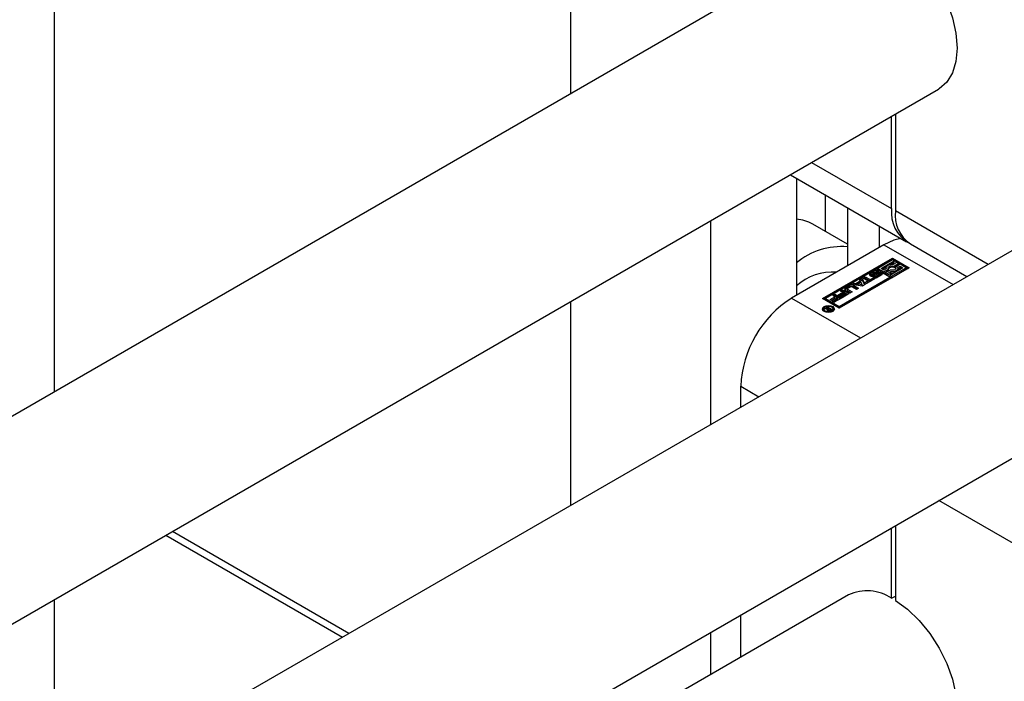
# Model space of a CAD drawing. Header units: millimetres. Extents: x 0 to 25230, y 0 to 17820.
# Tile 82 of 244: x 9648 to 9757, y 11514 to 11588. Entities that reach past the tile are written whole.
import ezdxf

# ---------------------------------------------------------------- set-up
doc = ezdxf.new("R2010")
doc.units = ezdxf.units.MM
doc.linetypes.add('SLD-Sólida', pattern=[0])
doc.layers.add('REFERÊNCIAS', color=9, linetype='SLD-Sólida')

msp = doc.modelspace()

# ---------------------------------------------------------------- linework, layer by layer
at = {"color": 7, "linetype": 'SLD-Sólida', "lineweight": 25, "ltscale": 30}
for p, q in [((9708.8, 11666.65), (9708.8, 11579.4)), ((9739.69, 11597.23), (8684.86, 10988.29)), ((8704.86, 10976.75), (9749.69, 11579.91)), ((9744.48, 11566.65), (9744.48, 11576.9)), ((9744.9, 11577.15), (9744.9, 11566.4)), ((9779.29, 11574.37), (8724.46, 10965.43)), ((9735.59, 11571.78), (9744.48, 11566.65)), ((9733.25, 11570.42), (9746.13, 11562.98)), ((9733.9, 11570.04), (9733.9, 11557.03)), ((9737.09, 11568.21), (9737.09, 11564.15)), ((9739.56, 11566.78), (9739.56, 11560.3)), ((9755.19, 11560.46), (9744.9, 11566.4)), ((9724.36, 11565.29), (9724.36, 11542.66)), ((9739.56, 11562.72), (9735.73, 11564.93)), ((9743.1, 11564.74), (9743.1, 11562.34)), ((9743.63, 11562.64), (9733.37, 11556.72)), ((9743.63, 11562.64), (9751.3, 11558.22)), ((9746.56, 11562.74), (9752.85, 11559.11)), ((9736.8, 11556.66), (9744.58, 11561.15)), ((9744.58, 11560.99), (9736.95, 11556.58)), ((9744.58, 11560.95), (9742.96, 11560.01)), ((9743.31, 11560.01), (9744.76, 11560.85)), ((9744.28, 11560.41), (9744.76, 11560.69)), ((9744.58, 11561.15), (9746.44, 11560.08)), ((9744.58, 11561.15), (9744.58, 11560.99)), ((9744.58, 11560.99), (9746.3, 11560)), ((9744.76, 11560.85), (9744.58, 11560.95)), ((9745.07, 11560.67), (9744.66, 11560.43)), ((9744.72, 11560.26), (9745.25, 11560.57)), ((9744.72, 11560.1), (9745.25, 11560.4)), ((9744.76, 11560.69), (9744.76, 11560.85)), ((9745.42, 11560.47), (9744.9, 11560.16)), ((9745.25, 11560.57), (9745.07, 11560.67)), ((9745.25, 11560.4), (9745.25, 11560.57)), ((9746.09, 11560.08), (9745.42, 11560.47)), ((9742.78, 11559.91), (9737.15, 11556.66)), ((9746.44, 11560.08), (9738.66, 11555.59)), ((9742.11, 11559.27), (9742.05, 11559.22)), ((9742.11, 11559.44), (9742.55, 11559.69)), ((9742.11, 11559.27), (9742.55, 11559.53)), ((9742.11, 11559.27), (9742.11, 11559.44)), ((9742.29, 11559.29), (9742.29, 11559.13)), ((9742.29, 11559.12), (9742.29, 11559.29)), ((9742.7, 11559.56), (9742.33, 11559.35)), ((9742.42, 11559.29), (9742.84, 11559.52)), ((9742.42, 11559.12), (9742.84, 11559.36)), ((9742.42, 11559.12), (9742.42, 11559.29)), ((9742.55, 11559.53), (9742.55, 11559.69)), ((9742.99, 11559.4), (9742.56, 11559.17)), ((9742.71, 11559.13), (9743.08, 11559.35)), ((9744.29, 11559.04), (9742.78, 11559.91)), ((9743.02, 11559.68), (9742.83, 11559.58)), ((9742.83, 11559.58), (9742.83, 11559.58)), ((9742.84, 11559.36), (9742.84, 11559.52)), ((9742.96, 11559.85), (9742.96, 11560.01)), ((9742.96, 11560.01), (9743.62, 11559.63)), ((9742.96, 11559.85), (9743.62, 11559.46)), ((9743.08, 11559.18), (9743.08, 11559.35)), ((9743.11, 11559.21), (9743.11, 11559.37)), ((9743.13, 11559.24), (9743.13, 11559.4)), ((9743.13, 11559.23), (9743.13, 11559.4)), ((9743.62, 11559.83), (9743.31, 11560.01)), ((9743.45, 11559.93), (9743.89, 11560.19)), ((9743.86, 11559.97), (9743.62, 11559.83)), ((9743.62, 11559.63), (9744.15, 11559.93)), ((9743.62, 11559.46), (9744.15, 11559.77)), ((9743.62, 11559.46), (9743.62, 11559.63)), ((9744.32, 11559.83), (9743.8, 11559.53)), ((9743.8, 11559.53), (9743.97, 11559.43)), ((9743.8, 11559.36), (9743.8, 11559.53)), ((9743.8, 11559.36), (9743.97, 11559.26)), ((9743.85, 11560.05), (9743.85, 11559.96)), ((9743.97, 11559.43), (9744.39, 11559.67)), ((9743.97, 11559.26), (9744.39, 11559.5)), ((9743.97, 11559.26), (9743.97, 11559.43)), ((9744.15, 11559.77), (9744.15, 11559.93)), ((9745.74, 11560.08), (9744.29, 11559.24)), ((9744.39, 11559.5), (9744.39, 11559.67)), ((9744.46, 11559.14), (9746.09, 11560.08)), ((9744.46, 11558.98), (9746.09, 11559.92)), ((9744.72, 11560.1), (9744.72, 11560.26)), ((9744.9, 11560), (9744.9, 11560.16)), ((9744.9, 11560), (9744.92, 11559.97)), ((9745.18, 11560.13), (9745.42, 11560.26)), ((9745.2, 11559.97), (9745.42, 11560.1)), ((9745.2, 11559.88), (9745.2, 11560.05)), ((9745.42, 11560.26), (9745.74, 11560.08)), ((9745.42, 11560.1), (9745.42, 11560.26)), ((9745.42, 11560.1), (9745.6, 11560)), ((9746.09, 11559.92), (9746.09, 11560.08)), ((9738.66, 11555.79), (9744.29, 11559.04)), ((9738.66, 11555.63), (9744.29, 11558.88)), ((9740.07, 11558.23), (9740.33, 11558.38)), ((9741.19, 11558.04), (9740.07, 11558.23)), ((9740.29, 11558.19), (9740.33, 11558.22)), ((9740.33, 11558.38), (9740.51, 11558.35)), ((9740.33, 11558.22), (9740.33, 11558.38)), ((9740.33, 11558.22), (9740.51, 11558.18)), ((9740.51, 11558.35), (9741, 11558.63)), ((9740.51, 11558.18), (9741, 11558.46)), ((9740.51, 11558.18), (9740.51, 11558.35)), ((9741.07, 11558.49), (9740.76, 11558.3)), ((9740.76, 11558.3), (9741.2, 11558.23)), ((9740.76, 11558.14), (9740.76, 11558.3)), ((9740.94, 11558.73), (9741.19, 11558.88)), ((9741, 11558.63), (9740.94, 11558.73)), ((9741, 11558.6), (9741.19, 11558.72)), ((9741, 11558.46), (9741, 11558.63)), ((9741.2, 11558.23), (9741.07, 11558.49)), ((9741.19, 11558.88), (9741.54, 11558.23)), ((9741.19, 11558.72), (9741.19, 11558.88)), ((9741.19, 11558.72), (9741.47, 11558.2)), ((9741.54, 11558.23), (9741.19, 11558.04)), ((9741.2, 11558.06), (9741.2, 11558.23)), ((9741.29, 11558.94), (9741.53, 11559.08)), ((9741.84, 11558.62), (9741.29, 11558.94)), ((9741.43, 11558.86), (9741.53, 11558.91)), ((9741.52, 11558.43), (9741.84, 11558.62)), ((9741.7, 11558.33), (9741.52, 11558.43)), ((9741.53, 11559.08), (9742.08, 11558.76)), ((9741.53, 11558.91), (9741.53, 11559.08)), ((9741.53, 11558.91), (9742.08, 11558.59)), ((9741.66, 11558.35), (9741.84, 11558.46)), ((9742.59, 11558.84), (9741.7, 11558.33)), ((9741.84, 11558.46), (9741.84, 11558.62)), ((9742.08, 11558.76), (9742.41, 11558.94)), ((9742.08, 11558.59), (9742.41, 11558.78)), ((9742.08, 11558.59), (9742.08, 11558.76)), ((9742.29, 11559.12), (9742.29, 11559.12)), ((9742.33, 11559.12), (9742.33, 11559.26)), ((9742.37, 11559.12), (9742.37, 11559.27)), ((9742.4, 11559.01), (9742.58, 11559.11)), ((9742.41, 11558.94), (9742.59, 11558.84)), ((9742.41, 11558.78), (9742.41, 11558.94)), ((9742.41, 11558.78), (9742.44, 11558.76)), ((9742.42, 11559.12), (9742.42, 11559.12)), ((9742.58, 11558.95), (9742.58, 11559.11)), ((9742.58, 11558.95), (9742.58, 11558.95)), ((9742.58, 11558.95), (9742.58, 11558.95)), ((9742.6, 11558.95), (9742.6, 11559.11)), ((9742.64, 11558.95), (9742.64, 11559.11)), ((9742.68, 11558.95), (9742.68, 11559.12)), ((9742.71, 11558.97), (9743.08, 11559.18)), ((9742.71, 11558.97), (9742.71, 11559.13)), ((9743.3, 11559.25), (9742.87, 11559)), ((9744.29, 11559.08), (9744.29, 11559.24)), ((9744.29, 11559.24), (9744.46, 11559.14)), ((9744.29, 11559.08), (9744.46, 11558.98)), ((9744.29, 11558.88), (9744.29, 11559.04)), ((9744.46, 11558.98), (9744.46, 11559.14)), ((9737.93, 11557), (9738.17, 11557.14)), ((9738.17, 11557.14), (9738.9, 11556.71)), ((9738.17, 11556.97), (9738.17, 11557.14)), ((9738.52, 11557.05), (9739.05, 11557.36)), ((9738.66, 11556.97), (9739.05, 11557.19)), ((9739.23, 11557.25), (9738.69, 11556.94)), ((9738.79, 11556.86), (9739.35, 11557.18)), ((9738.8, 11557.5), (9739.04, 11557.64)), ((9739.05, 11557.36), (9738.8, 11557.5)), ((9738.94, 11557.42), (9739.04, 11557.47)), ((9739.77, 11557.22), (9738.97, 11556.75)), ((9739.04, 11557.64), (9739.77, 11557.22)), ((9739.04, 11557.47), (9739.04, 11557.64)), ((9739.04, 11557.47), (9739.63, 11557.13)), ((9739.05, 11557.19), (9739.05, 11557.36)), ((9739.35, 11557.18), (9739.23, 11557.25)), ((9739.33, 11557.83), (9739.83, 11558.12)), ((9739.33, 11557.67), (9739.83, 11557.96)), ((9739.33, 11557.67), (9739.33, 11557.83)), ((9739.85, 11557.26), (9739.33, 11557.57)), ((9739.35, 11557.02), (9739.35, 11557.18)), ((9739.56, 11557.73), (9739.56, 11557.57)), ((9739.93, 11557.97), (9739.59, 11557.77)), ((9739.59, 11557.69), (9740.09, 11557.4)), ((9739.59, 11557.53), (9739.59, 11557.69)), ((9739.59, 11557.53), (9739.95, 11557.32)), ((9739.83, 11557.96), (9739.83, 11558.12)), ((9740.09, 11557.4), (9739.85, 11557.26)), ((9740.57, 11557.68), (9740.07, 11557.97)), ((9740.29, 11558.12), (9740.81, 11557.82)), ((9740.29, 11557.96), (9740.29, 11558.12)), ((9740.29, 11557.96), (9740.67, 11557.74)), ((9740.81, 11557.82), (9740.57, 11557.68)), ((9740.76, 11558.14), (9741.2, 11558.06)), ((8735.47, 10948.7), (9789.29, 11557.05)), ((9708.8, 11556.31), (9708.8, 11533.68)), ((9733.37, 11556.72), (9741.04, 11552.3)), ((9738.66, 11555.59), (9736.8, 11556.66)), ((9737.15, 11556.5), (9737.15, 11556.66)), ((9737.15, 11556.66), (9738.66, 11555.79)), ((9737.15, 11556.5), (9738.66, 11555.63)), ((9737.65, 11556.55), (9738.18, 11556.85)), ((9737.82, 11556.44), (9737.65, 11556.55)), ((9737.79, 11556.46), (9738.18, 11556.69)), ((9738.36, 11556.75), (9737.82, 11556.44)), ((9737.92, 11556.35), (9738.48, 11556.68)), ((9738.1, 11556.25), (9737.92, 11556.35)), ((9738.18, 11556.85), (9737.93, 11557)), ((9738.06, 11556.27), (9738.48, 11556.52)), ((9738.07, 11556.92), (9738.17, 11556.97)), ((9738.9, 11556.71), (9738.1, 11556.25)), ((9738.17, 11556.97), (9738.76, 11556.63)), ((9738.18, 11556.69), (9738.18, 11556.85)), ((9738.48, 11556.68), (9738.36, 11556.75)), ((9738.48, 11556.52), (9738.48, 11556.68)), ((9738.69, 11556.94), (9738.52, 11557.05)), ((9738.97, 11556.75), (9738.79, 11556.86)), ((9738.93, 11556.77), (9739.35, 11557.02)), ((9736.95, 11555.5), (9736.95, 11555.33)), ((9736.95, 11555.33), (9736.98, 11555.23)), ((9737, 11555.53), (9737.12, 11555.6)), ((9737.33, 11555.49), (9737, 11555.53)), ((9737.12, 11555.6), (9737.49, 11555.54)), ((9737.12, 11555.52), (9737.12, 11555.6)), ((9737.25, 11555.68), (9737.35, 11555.73)), ((9737.49, 11555.54), (9737.25, 11555.68)), ((9737.33, 11555.36), (9737.33, 11555.49)), ((9737.33, 11555.4), (9737.42, 11555.39)), ((9737.35, 11555.73), (9737.86, 11555.44)), ((9737.35, 11555.62), (9737.35, 11555.73)), ((9737.42, 11555.44), (9737.42, 11555.31)), ((9737.45, 11555.3), (9737.45, 11555.4)), ((9737.49, 11555.51), (9737.49, 11555.54)), ((9737.51, 11555.53), (9737.49, 11555.51)), ((9737.49, 11555.3), (9737.49, 11555.38)), ((9737.68, 11555.43), (9737.51, 11555.53)), ((9737.56, 11555.3), (9737.56, 11555.38)), ((9737.61, 11555.4), (9737.63, 11555.4)), ((9737.61, 11555.31), (9737.61, 11555.4)), ((9737.63, 11555.4), (9737.64, 11555.41)), ((9737.63, 11555.31), (9737.63, 11555.4)), ((9737.64, 11555.41), (9737.68, 11555.43)), ((9737.64, 11555.32), (9737.64, 11555.41)), ((9737.68, 11555.34), (9737.68, 11555.43)), ((9737.68, 11555.38), (9737.72, 11555.36)), ((9737.86, 11555.44), (9737.69, 11555.34)), ((9737.95, 11555.23), (9737.97, 11555.33)), ((9737.97, 11555.33), (9737.97, 11555.5)), ((9738.66, 11555.79), (9738.66, 11555.63)), ((9727.72, 11544.6), (9727.72, 11546.93)), ((9727.72, 11546.93), (9729.73, 11545.76)), ((9761.66, 11527.33), (9749.73, 11534.22)), ((9744.48, 11523.37), (9744.48, 11531.18)), ((9744.9, 11531.43), (9744.9, 11523.12)), ((9739.69, 11523.74), (9420.82, 11339.67)), ((9744.48, 11523.37), (9744.9, 11523.61)), ((9727.72, 11516.83), (9727.72, 11521.51)), ((9724.36, 11519.57), (9724.36, 11514.89))]:
    msp.add_line(p, q, dxfattribs=at)
at = {"color": 7, "linetype": 'SLD-Sólida', "lineweight": 25, "ltscale": 30, "flags": 128}
for points in [[(9744.9, 11596.61), (9746.25, 11595.63), (9747.54, 11594.4), (9748.73, 11592.94), (9749.76, 11591.33), (9750.61, 11589.61), (9751.24, 11587.86), (9751.63, 11586.13), (9751.76, 11584.49), (9751.63, 11583), (9751.24, 11581.72), (9750.61, 11580.69), (9749.76, 11579.96), (9749.69, 11579.91)], [(9745.49, 11563.35), (9744.73, 11563.15), (9743.63, 11562.64)], [(9744.66, 11560.43), (9744.49, 11560.44), (9744.33, 11560.42), (9744.18, 11560.38), (9744.04, 11560.32), (9743.94, 11560.25), (9743.88, 11560.16), (9743.85, 11560.06), (9743.86, 11559.97)], [(9742.56, 11559.17), (9742.46, 11559.13), (9742.33, 11559.12), (9742.21, 11559.13), (9742.11, 11559.17), (9742.04, 11559.23), (9742.01, 11559.31), (9742.04, 11559.38), (9742.11, 11559.44)], [(9742.84, 11559.52), (9742.95, 11559.56), (9743.07, 11559.57), (9743.2, 11559.56), (9743.3, 11559.52), (9743.37, 11559.46), (9743.4, 11559.39), (9743.38, 11559.31), (9743.3, 11559.25)], [(9742.99, 11559.4), (9742.95, 11559.4), (9742.84, 11559.36)], [(9744.15, 11559.93), (9744.1, 11560.01), (9744.1, 11560.08), (9744.14, 11560.16), (9744.22, 11560.22), (9744.33, 11560.27), (9744.46, 11560.29), (9744.59, 11560.29), (9744.72, 11560.26)], [(9744.9, 11560.16), (9744.94, 11560.09), (9744.94, 11560.01), (9744.9, 11559.94), (9744.82, 11559.87), (9744.71, 11559.83), (9744.58, 11559.8), (9744.45, 11559.81), (9744.32, 11559.83)], [(9744.39, 11559.67), (9744.55, 11559.66), (9744.72, 11559.67), (9744.87, 11559.71), (9745, 11559.77), (9745.1, 11559.85), (9745.17, 11559.93), (9745.2, 11560.03), (9745.18, 11560.13)], [(9742.29, 11559.13), (9742.29, 11559.13), (9742.29, 11559.12)], [(9743.13, 11559.23), (9743.13, 11559.24), (9743.13, 11559.24)], [(9739.33, 11557.67), (9739.29, 11557.64), (9739.27, 11557.62)], [(9737.93, 11555.77), (9738.07, 11555.64), (9738.12, 11555.5), (9738.07, 11555.35), (9737.93, 11555.23), (9737.72, 11555.14), (9737.46, 11555.11), (9737.21, 11555.14), (9736.99, 11555.23), (9736.85, 11555.35), (9736.8, 11555.5), (9736.85, 11555.64), (9736.99, 11555.77), (9737.21, 11555.85), (9737.46, 11555.88), (9737.72, 11555.85), (9737.93, 11555.77)], [(9736.82, 11555.41), (9736.85, 11555.48), (9736.98, 11555.59)], [(9737.82, 11555.71), (9737.66, 11555.77), (9737.46, 11555.79), (9737.27, 11555.77), (9737.1, 11555.71), (9736.99, 11555.61), (9736.95, 11555.5), (9736.99, 11555.38), (9737.1, 11555.29), (9737.27, 11555.22), (9737.46, 11555.2), (9737.66, 11555.22), (9737.82, 11555.29), (9737.94, 11555.38), (9737.97, 11555.5), (9737.94, 11555.61), (9737.82, 11555.71)], [(9737.95, 11555.59), (9738.07, 11555.48), (9738.11, 11555.41)], [(9744.9, 11523.12), (9746.25, 11522.15), (9747.54, 11520.91), (9748.73, 11519.45), (9749.76, 11517.84), (9750.61, 11516.12), (9751.24, 11514.37), (9751.63, 11512.64), (9751.76, 11511), (9751.63, 11509.51), (9751.24, 11508.23), (9750.61, 11507.2), (9749.76, 11506.47), (9749.69, 11506.42)]]:
    msp.add_lwpolyline(points, dxfattribs=at)
at = {"color": 7, "linetype": 'SLD-Sólida', "lineweight": 25, "ltscale": 900}
for centre, radius, start, end in [((9748.31, 11566.2), 3.86, 173.3016, 239.5173), ((9748.71, 11565.92), 3.84, 172.7442, 235.9436), ((9733.61, 11561.18), 4.31, 60.527, 86.0799), ((9738.91, 11554.59), 7.84, 85.2564, 129.6872), ((9737.94, 11553.57), 6.04, 86.0614, 131.8848), ((9742.39, 11559.24), 0.125, 118.9744, 140.6719), ((9742.32, 11559.29), 0.0348, 138.0919, 188.3602), ((9742.32, 11559.31), 0.044, 208.2409, 279.9419), ((9742.32, 11559.51), 0.244, 283.328, 296.1046), ((9742.78, 11559.25), 0.496, 60.9946, 117.5287), ((9742.76, 11559.12), 0.463, 91.8204, 118.1165), ((9742.81, 11559.38), 0.214, 108.9576, 119.6966), ((9742.81, 11559.39), 0.198, 96.2398, 108.9147), ((9742.8, 11559.47), 0.117, 81.5243, 96.3071), ((9742.8, 11559.53), 0.0582, 62.5652, 80.4478), ((9743.1, 11559.19), 0.238, 112.0863, 118.7048), ((9743.09, 11559.2), 0.227, 101.8651, 111.321), ((9743.08, 11559.27), 0.156, 87.818, 101.8478), ((9743.08, 11559.36), 0.0625, 60.4434, 89.9497), ((9743.02, 11559.47), 0.135, 299.448, 314.9752), ((9743.11, 11559.4), 0.0206, 352.3966, 67.2258), ((9743.08, 11559.41), 0.0505, 312.2464, 347.6366), ((9743.11, 11559.04), 0.369, 45.9156, 87.7301), ((9744.52, 11559.6), 0.539, 67.8011, 137.5088), ((9744.52, 11560.63), 1.14, 263.1444, 282.3714), ((9744.95, 11559.89), 0.252, 325.0298, 359.1587), ((9740.06, 11557.69), 0.492, 62.6097, 117.3903), ((9742.33, 11559.45), 0.187, 270.7071, 283.3034), ((9742.64, 11559.44), 0.496, 240.7736, 297.5496), ((9742.61, 11559.17), 0.06, 241.3555, 264.6933), ((9742.62, 11559.23), 0.125, 263.395, 281.5493), ((9742.61, 11559.29), 0.187, 279.7213, 291.0835), ((9742.61, 11559.12), 0.18, 282.7442, 291.1981), ((9742.6, 11559.31), 0.21, 290.3559, 299.7667), ((9742.6, 11559.15), 0.21, 290.3559, 299.7667), ((9743.02, 11559.3), 0.135, 299.448, 314.9752), ((9743.08, 11559.24), 0.0505, 312.2464, 347.6366), ((9739.38, 11557.7), 0.14, 110.7834, 249.2166), ((9739.61, 11557.73), 0.0448, 110.7834, 249.2166), ((9739.61, 11557.57), 0.0516, 185.6948, 245.6253), ((9740.06, 11557.52), 0.492, 62.6097, 117.3903), ((9740, 11557.83), 0.158, 62.6097, 117.3903), ((9740, 11546.37), 12.29, 122.6055, 177.3945), ((9737.37, 11555.43), 0.0808, 124.8218, 203.5184), ((9737.42, 11555.46), 0.135, 208.4631, 243.0053), ((9737.5, 11555.58), 0.28, 238.6185, 270.2037), ((9737.55, 11555.38), 0.142, 115.5338, 154.4657), ((9737.47, 11555.44), 0.0471, 174.386, 244.8009), ((9737.54, 11555.54), 0.171, 236.776, 250.6424), ((9737.53, 11555.51), 0.134, 250.7189, 281.3078), ((9737.51, 11555.64), 0.347, 268.0817, 286.7176), ((9737.5, 11555.63), 0.258, 282.0183, 295.6713), ((9737.49, 11555.7), 0.408, 287.121, 299.083), ((9741.75, 11519.3), 4.9, 56.137, 114.8746)]:
    msp.add_arc(centre, radius, start, end, dxfattribs=at)
at = {"layer": 'REFERÊNCIAS', "linetype": 'SLD-Sólida', "lineweight": 25, "ltscale": 30}
for p, q in [((9651.46, 11705.86), (9651.46, 11546.3)), ((9663.86, 11530.37), (9683.46, 11519.05)), ((9684.18, 11519.47), (9664.58, 11530.78)), ((9651.46, 11523.2), (9651.46, 11507.27))]:
    msp.add_line(p, q, dxfattribs=at)

doc.saveas('drawing.dxf')
